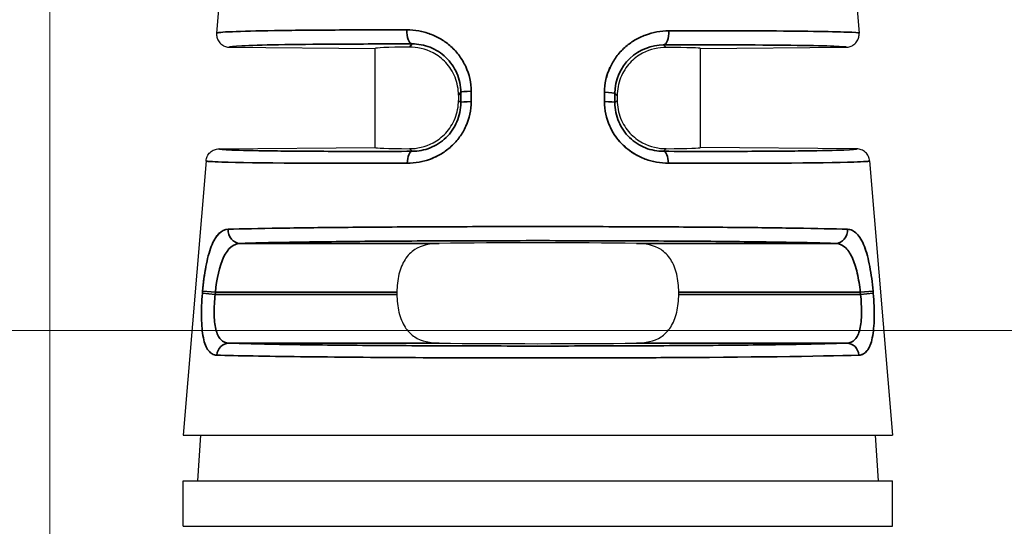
# Model space of a CAD drawing. Header units: millimetres. Extents: x 399 to 6076, y -1991 to 1602.
# Tile 134 of 256: x 4572 to 4587, y -369 to -361. Entities that reach past the tile are written whole.
import ezdxf

# ---------------------------------------------------------------- set-up
doc = ezdxf.new("R2010")
doc.units = ezdxf.units.MM
for name, color, linetype, lineweight in [('AM_5', 3, 'Continuous', 25), ('可見 (ISO)', 7, 'Continuous', 25), ('窄部可見 (ISO)', 7, 'Continuous', 35)]:
    doc.layers.add(name, color=color, linetype=linetype, lineweight=lineweight)
doc.styles.add('尺寸標註', font='romans.shx', dxfattribs={"bigfont": 'CHINESET.SHX'})
doc.dimstyles.new('CNS1$0', dxfattribs={"dimtxt": 2.5, "dimasz": 2.5, "dimexe": 1, "dimexo": 1, "dimgap": 1.5, "dimtad": 1, "dimtoh": 1, "dimdec": 1, "dimdsep": 46, "dimtxsty": '尺寸標註', "dimcen": 0, "dimclrd": 2, "dimclre": 2, "dimclrt": 1, "dimadec": 0, "dimazin": 2, "dimtp": 0.1, "dimtm": 0.1, "dimtfac": 0.71, "dimtdec": 1, "dimtmove": 0, "dimatfit": 0, "dimfxl": 0, "dimlwd": 13, "dimlwe": 13, "dimarcsym": 0})

# ---------------------------------------------------------------- blocks, each defined once
blk = doc.blocks.new('*D366')
at = {"layer": 'AM_5', "color": 2, "lineweight": 13}
for p, q in [((4572.085, -375.994), (4572.085, -306.144)), ((4689.402, -373.29), (4689.402, -306.144)), ((4686.902, -307.144), (4574.585, -307.144))]:
    blk.add_line(p, q, dxfattribs=at)
at = {"layer": 'AM_5', "color": 2}
for points in [[(4574.585, -306.728), (4574.585, -307.561), (4572.085, -307.144)], [(4686.902, -306.728), (4686.902, -307.561), (4689.402, -307.144)]]:
    blk.add_solid(points, dxfattribs=at)
at = {"layer": 'Defpoints', "color": 0}
for p in [(4572.085, -307.144), (4689.402, -374.29), (4572.085, -376.994)]:
    blk.add_point(p, dxfattribs=at)
at = {"layer": 'AM_5', "color": 1, "insert": (4630.743, -304.394), "char_height": 2.5, "attachment_point": 5, "style": '尺寸標註'}
blk.add_mtext('117.3', dxfattribs=at)
blk = doc.blocks.new('*D368')
at = {"layer": 'AM_5', "color": 2, "lineweight": 13}
for p, q in [((4623.303, -366.144), (4558.987, -366.144)), ((4559.987, -368.644), (4559.987, -382.194)), ((4565.975, -384.694), (4558.987, -384.694))]:
    blk.add_line(p, q, dxfattribs=at)
at = {"layer": 'AM_5', "color": 2}
for points in [[(4559.571, -368.644), (4560.404, -368.644), (4559.987, -366.144)], [(4559.571, -382.194), (4560.404, -382.194), (4559.987, -384.694)]]:
    blk.add_solid(points, dxfattribs=at)
at = {"layer": 'Defpoints', "color": 0}
for p in [(4624.303, -366.144), (4559.987, -384.694), (4566.975, -384.694)]:
    blk.add_point(p, dxfattribs=at)
at = {"layer": 'AM_5', "color": 1, "insert": (4557.237, -375.419), "char_height": 2.5, "attachment_point": 5, "rotation": 90, "style": '尺寸標註'}
blk.add_mtext('18.6', dxfattribs=at)

msp = doc.modelspace()

# ---------------------------------------------------------------- linework, layer by layer
at = {"layer": '可見 (ISO)'}
for p, q in [((4574.985, -357.534), (4574.649, -361.576)), ((4584.185, -357.534), (4584.521, -361.576)), ((4574.847, -361.793), (4577.085, -361.813)), ((4577.085, -363.334), (4577.085, -361.813)), ((4582.085, -361.813), (4584.323, -361.793)), ((4582.085, -363.334), (4582.085, -361.813)), ((4578.366, -362.529), (4578.366, -362.61)), ((4580.805, -362.537), (4580.805, -362.61)), ((4574.683, -363.355), (4577.085, -363.334)), ((4584.487, -363.355), (4582.085, -363.334)), ((4574.486, -363.539), (4574.135, -367.754)), ((4584.684, -363.539), (4585.035, -367.754)), ((4577.42, -365.556), (4577.42, -365.59)), ((4581.75, -365.59), (4581.75, -365.556)), ((4574.135, -367.754), (4585.035, -367.754)), ((4574.403, -367.754), (4574.354, -368.454)), ((4584.767, -367.754), (4584.816, -368.454)), ((4574.135, -368.454), (4585.035, -368.454)), ((4574.135, -369.154), (4574.135, -368.454)), ((4585.035, -369.154), (4585.035, -368.454)), ((4574.135, -369.154), (4585.035, -369.154))]:
    msp.add_line(p, q, dxfattribs=at)
for centre, major_axis, ratio, start_param, end_param in [((4579.585, -361.834), (2.5, -0.022), 0.017454, 2.47973, 3.141745), ((4579.585, -361.834), (2.5, 0.022), 0.013962, 6.283049, 6.945058), ((4579.585, -363.313), (-2.5, -0.022), 0.013962, 6.283049, 6.945058), ((4579.585, -363.313), (2.5, -0.022), 0.013962, 5.621312, 6.283322), ((4579.585, -364.834), (2.5, 0), 0.013964, 0.920346, 2.221246), ((4579.585, -366.313), (-2.5, 0), 0.013964, 0.920346, 2.221246)]:
    msp.add_ellipse(centre, major_axis=major_axis, ratio=ratio, start_param=start_param, end_param=end_param, dxfattribs=at)
for points, knots in [([(4574.649, -361.576), (4574.649, -361.577), (4574.648, -361.589), (4574.649, -361.616), (4574.651, -361.626), (4574.658, -361.657), (4574.666, -361.677), (4574.69, -361.718), (4574.708, -361.738), (4574.746, -361.766), (4574.766, -361.777), (4574.806, -361.79), (4574.826, -361.793), (4574.847, -361.793)], [0, 0, 0, 0, 0.000291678, 0.000291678, 0.000475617, 0.000475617, 0.000865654, 0.000865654, 0.001338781, 0.001338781, 0.001736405, 0.001736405, 0.002102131, 0.002102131, 0.002102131, 0.002102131]), ([(4584.323, -361.793), (4584.344, -361.793), (4584.364, -361.79), (4584.404, -361.777), (4584.424, -361.766), (4584.462, -361.738), (4584.48, -361.718), (4584.504, -361.677), (4584.512, -361.657), (4584.521, -361.616), (4584.523, -361.596), (4584.521, -361.576)], [-0.03297966, -0.03297966, -0.03297966, -0.03297966, -0.02690514, -0.02690514, -0.02030084, -0.02030084, -0.01244198, -0.01244198, -0.00596311, -0.00596311, -0.00000001, -0.00000001, -0.00000001, -0.00000001]), ([(4578.366, -362.529), (4578.366, -362.438), (4578.348, -362.342), (4578.278, -362.168), (4578.227, -362.09), (4578.116, -361.969), (4578.042, -361.914), (4577.858, -361.815), (4577.718, -361.789), (4577.613, -361.79)], [0.5796584, 0.5796584, 0.5796584, 0.5796584, 0.6069081, 0.6069081, 0.6341577, 0.6341577, 0.6611202, 0.6611202, 0.7119119, 0.7119119, 0.7119119, 0.7119119]), ([(4581.557, -361.796), (4581.452, -361.795), (4581.312, -361.821), (4581.128, -361.92), (4581.054, -361.976), (4580.943, -362.097), (4580.892, -362.175), (4580.822, -362.35), (4580.805, -362.446), (4580.805, -362.537)], [1.026939, 1.026939, 1.026939, 1.026939, 1.0777476, 1.0777476, 1.1047295, 1.1047295, 1.1319998, 1.1319998, 1.15927, 1.15927, 1.15927, 1.15927]), ([(4577.613, -363.351), (4577.718, -363.352), (4577.858, -363.326), (4578.041, -363.227), (4578.115, -363.171), (4578.226, -363.05), (4578.278, -362.972), (4578.348, -362.798), (4578.366, -362.701), (4578.366, -362.61)], [0.4472991, 0.4472991, 0.4472991, 0.4472991, 0.4980511, 0.4980511, 0.5249922, 0.5249922, 0.5523136, 0.5523136, 0.579635, 0.579635, 0.579635, 0.579635]), ([(4580.805, -362.61), (4580.805, -362.701), (4580.822, -362.798), (4580.892, -362.972), (4580.944, -363.05), (4581.055, -363.171), (4581.129, -363.227), (4581.312, -363.326), (4581.452, -363.352), (4581.557, -363.351)], [0, 0, 0, 0, 0.0273214, 0.0273214, 0.0546428, 0.0546428, 0.0815839, 0.0815839, 0.1323359, 0.1323359, 0.1323359, 0.1323359]), ([(4574.486, -363.539), (4574.488, -363.515), (4574.494, -363.492), (4574.515, -363.447), (4574.53, -363.426), (4574.568, -363.391), (4574.59, -363.378), (4574.636, -363.36), (4574.66, -363.355), (4574.683, -363.355)], [-0.02966708, -0.02966708, -0.02966708, -0.02966708, -0.02254998, -0.02254998, -0.01483365, -0.01483365, -0.0071175, -0.0071175, -0.00000007, -0.00000007, -0.00000007, -0.00000007]), ([(4584.684, -363.539), (4584.682, -363.515), (4584.676, -363.492), (4584.655, -363.447), (4584.64, -363.426), (4584.602, -363.391), (4584.58, -363.378), (4584.534, -363.36), (4584.51, -363.355), (4584.487, -363.355)], [0, 0, 0, 0, 0.00711713, 0.00711713, 0.01483349, 0.01483349, 0.02254967, 0.02254967, 0.02966712, 0.02966712, 0.02966712, 0.02966712]), ([(4578.071, -364.807), (4577.937, -364.808), (4577.793, -364.837), (4577.638, -364.937), (4577.582, -364.994), (4577.505, -365.115), (4577.472, -365.194), (4577.43, -365.369), (4577.42, -365.465), (4577.42, -365.556)], [1.0271092, 1.0271092, 1.0271092, 1.0271092, 1.0773536, 1.0773536, 1.1044127, 1.1044127, 1.1317666, 1.1317666, 1.1591204, 1.1591204, 1.1591204, 1.1591204]), ([(4581.75, -365.556), (4581.75, -365.465), (4581.74, -365.369), (4581.698, -365.194), (4581.666, -365.115), (4581.588, -364.994), (4581.532, -364.937), (4581.377, -364.837), (4581.234, -364.808), (4581.099, -364.807)], [0.5795602, 0.5795602, 0.5795602, 0.5795602, 0.606914, 0.606914, 0.6342679, 0.6342679, 0.661327, 0.661327, 0.7115715, 0.7115715, 0.7115715, 0.7115715]), ([(4577.42, -365.59), (4577.42, -365.682), (4577.43, -365.778), (4577.472, -365.953), (4577.505, -366.031), (4577.582, -366.153), (4577.638, -366.21), (4577.793, -366.31), (4577.937, -366.338), (4578.071, -366.34)], [0, 0, 0, 0, 0.0273538, 0.0273538, 0.0547077, 0.0547077, 0.0817668, 0.0817668, 0.1320113, 0.1320113, 0.1320113, 0.1320113]), ([(4581.099, -366.34), (4581.234, -366.338), (4581.377, -366.31), (4581.532, -366.21), (4581.588, -366.153), (4581.666, -366.031), (4581.698, -365.953), (4581.74, -365.778), (4581.75, -365.682), (4581.75, -365.59)], [0.447549, 0.447549, 0.447549, 0.447549, 0.4977934, 0.4977934, 0.5248525, 0.5248525, 0.5522064, 0.5522064, 0.5795602, 0.5795602, 0.5795602, 0.5795602])]:
    msp.add_open_spline(points, degree=3, knots=knots, dxfattribs=at)
at = {"layer": '窄部可見 (ISO)'}
for p, q in [((4577.613, -361.79), (4577.652, -361.742)), ((4581.518, -361.757), (4581.557, -361.796)), ((4578.401, -362.485), (4578.366, -362.529)), ((4578.401, -362.645), (4578.401, -362.485)), ((4578.56, -362.469), (4578.56, -362.629)), ((4580.61, -362.629), (4580.61, -362.485)), ((4580.769, -362.502), (4580.769, -362.645)), ((4580.805, -362.537), (4580.769, -362.502)), ((4578.366, -362.61), (4578.401, -362.645)), ((4580.769, -362.645), (4580.805, -362.61)), ((4577.655, -363.392), (4577.613, -363.351)), ((4581.557, -363.351), (4581.515, -363.392)), ((4575.01, -364.807), (4578.071, -364.807)), ((4581.099, -364.807), (4584.16, -364.807)), ((4574.431, -365.574), (4574.434, -365.54)), ((4574.626, -365.59), (4574.431, -365.574)), ((4574.629, -365.556), (4574.434, -365.54)), ((4574.626, -365.59), (4574.629, -365.556)), ((4577.42, -365.556), (4574.629, -365.556)), ((4584.541, -365.556), (4581.75, -365.556)), ((4584.541, -365.556), (4584.736, -365.54)), ((4584.541, -365.556), (4584.544, -365.59)), ((4584.544, -365.59), (4584.739, -365.574)), ((4584.736, -365.54), (4584.739, -365.574)), ((4574.626, -365.59), (4577.42, -365.59)), ((4581.75, -365.59), (4584.544, -365.59)), ((4578.071, -366.34), (4574.836, -366.34)), ((4584.335, -366.34), (4581.099, -366.34))]:
    msp.add_line(p, q, dxfattribs=at)
for centre, major_axis, ratio, start_param, end_param in [((4577.654, -361.542), (0, -0.2), 0.408152, 4.629744, 6.264066), ((4581.516, -361.557), (0, -0.2), 0.408157, 0.015295, 1.652802), ((4578.601, -362.485), (-0.2, 0), 0.084952, 4.917607, 6.269172), ((4580.569, -362.502), (0.2, 0), 0.084951, 0.014013, 1.365641), ((4578.601, -362.645), (-0.2, 0), 0.08494, 4.916991, 6.269172), ((4580.569, -362.645), (0.2, 0), 0.08494, 0.014013, 1.366194), ((4577.656, -363.592), (-0.001, 0.2), 0.393168, 0.015186, 1.486691), ((4581.514, -363.592), (0.001, 0.2), 0.393168, 4.796495, 6.267999), ((4575.01, -364.607), (0.006, -0.2), 0.916732, 4.59998, 6.248229), ((4584.16, -364.607), (-0.006, -0.2), 0.916732, 0.034956, 1.683206), ((4574.836, -366.54), (0.007, 0.2), 0.922876, 0.036264, 1.518658), ((4584.335, -366.54), (-0.007, 0.2), 0.922876, 4.764528, 6.246921)]:
    msp.add_ellipse(centre, major_axis=major_axis, ratio=ratio, start_param=start_param, end_param=end_param, dxfattribs=at)
for points, knots in [([(4574.649, -361.576), (4574.649, -361.576), (4574.65, -361.575), (4574.651, -361.574), (4574.654, -361.573), (4574.668, -361.569), (4574.691, -361.566), (4574.752, -361.56), (4574.813, -361.557), (4575.044, -361.547), (4575.266, -361.541), (4575.807, -361.533), (4576.125, -361.53), (4576.817, -361.526), (4577.19, -361.525), (4577.572, -361.525)], [0.000061, 0.000061, 0.000061, 0.000061, 0.015625, 0.015625, 0.03125, 0.0625, 0.125, 0.125, 0.25, 0.25, 0.5, 0.5, 0.75, 0.75, 1, 1, 1, 1]), ([(4577.572, -361.525), (4577.634, -361.525), (4577.725, -361.534), (4577.814, -361.554), (4577.873, -361.57), (4577.901, -361.579), (4577.99, -361.612), (4578.047, -361.639), (4578.153, -361.703), (4578.202, -361.739), (4578.298, -361.826), (4578.342, -361.873), (4578.417, -361.976), (4578.449, -362.03), (4578.532, -362.21), (4578.56, -362.336), (4578.56, -362.469)], [0, 0, 0, 0, 0.125, 0.1875, 0.1875, 0.25, 0.25, 0.375, 0.375, 0.5, 0.5, 0.625, 0.625, 0.75, 0.75, 1, 1, 1, 1]), ([(4580.61, -362.485), (4580.61, -362.419), (4580.617, -362.354), (4580.645, -362.227), (4580.667, -362.164), (4580.721, -362.047), (4580.753, -361.991), (4580.81, -361.915), (4580.83, -361.89), (4580.874, -361.842), (4580.897, -361.819), (4580.968, -361.756), (4581.018, -361.719), (4581.098, -361.67), (4581.125, -361.656), (4581.182, -361.628), (4581.212, -361.616), (4581.355, -361.562), (4581.474, -361.541), (4581.598, -361.541)], [0, 0, 0, 0, 0.125, 0.125, 0.25, 0.25, 0.375, 0.375, 0.4375, 0.4375, 0.5, 0.5, 0.625, 0.625, 0.6875, 0.6875, 0.75, 0.75, 1, 1, 1, 1]), ([(4581.598, -361.541), (4581.99, -361.54), (4582.37, -361.54), (4582.718, -361.541), (4582.746, -361.541), (4582.773, -361.541), (4582.8, -361.541), (4583.117, -361.542), (4583.406, -361.544), (4583.653, -361.547), (4583.681, -361.547), (4583.708, -361.547), (4583.735, -361.548), (4583.965, -361.551), (4584.154, -361.554), (4584.288, -361.559), (4584.301, -361.559), (4584.313, -361.559), (4584.325, -361.56), (4584.452, -361.565), (4584.52, -361.57), (4584.521, -361.576)], [0, 0, 0, 0, 0.25, 0.25, 0.25, 0.269583, 0.269583, 0.269583, 0.5, 0.5, 0.5, 0.526011, 0.526011, 0.526011, 0.75, 0.75, 0.75, 0.771014, 0.771014, 0.771014, 1, 1, 1, 1]), ([(4574.847, -361.793), (4574.847, -361.785), (4574.911, -361.778), (4575.035, -361.772), (4575.163, -361.765), (4575.354, -361.759), (4575.601, -361.755), (4575.849, -361.75), (4576.152, -361.747), (4576.499, -361.745), (4576.845, -361.743), (4577.235, -361.742), (4577.652, -361.742)], [0, 0, 0, 0, 0.245499, 0.245499, 0.245499, 0.496999, 0.496999, 0.496999, 0.7485, 0.7485, 0.7485, 1, 1, 1, 1]), ([(4577.652, -361.742), (4577.745, -361.742), (4577.84, -361.759), (4577.928, -361.794), (4578.017, -361.829), (4578.101, -361.882), (4578.171, -361.949), (4578.242, -362.017), (4578.3, -362.1), (4578.34, -362.192), (4578.38, -362.283), (4578.401, -362.384), (4578.401, -362.485)], [0, 0, 0, 0, 0.25, 0.25, 0.25, 0.5, 0.5, 0.5, 0.75, 0.75, 0.75, 1, 1, 1, 1]), ([(4580.769, -362.502), (4580.77, -362.296), (4580.857, -362.101), (4581.142, -361.829), (4581.332, -361.757), (4581.518, -361.757)], [0, 0, 0, 0, 0.5, 0.5, 1, 1, 1, 1]), ([(4581.518, -361.757), (4581.935, -361.756), (4582.325, -361.756), (4582.672, -361.757), (4583.018, -361.758), (4583.322, -361.761), (4583.569, -361.764), (4583.816, -361.767), (4584.008, -361.771), (4584.135, -361.776), (4584.26, -361.781), (4584.323, -361.787), (4584.323, -361.793)], [0, 0, 0, 0, 0.2515, 0.2515, 0.2515, 0.503001, 0.503001, 0.503001, 0.754501, 0.754501, 0.754501, 1, 1, 1, 1]), ([(4580.696, -362.1), (4580.695, -362.102), (4580.694, -362.104), (4580.638, -362.226), (4580.61, -362.352), (4580.61, -362.485)], [0.7460208, 0.7460208, 0.7460208, 0.7460208, 0.75, 0.75, 1, 1, 1, 1]), ([(4578.56, -362.629), (4578.561, -362.76), (4578.533, -362.887), (4578.453, -363.065), (4578.421, -363.12), (4578.346, -363.223), (4578.302, -363.273), (4578.208, -363.358), (4578.158, -363.396), (4578.078, -363.445), (4578.05, -363.46), (4577.994, -363.487), (4577.963, -363.5), (4577.82, -363.554), (4577.701, -363.575), (4577.578, -363.576)], [0, 0, 0, 0, 0.25, 0.25, 0.375, 0.375, 0.5, 0.5, 0.625, 0.625, 0.6875, 0.6875, 0.75, 0.75, 1, 1, 1, 1]), ([(4578.401, -362.645), (4578.401, -362.745), (4578.381, -362.846), (4578.342, -362.938), (4578.303, -363.029), (4578.246, -363.113), (4578.175, -363.182), (4578.104, -363.251), (4578.02, -363.304), (4577.93, -363.34), (4577.841, -363.375), (4577.747, -363.392), (4577.655, -363.392)], [0, 0, 0, 0, 0.25, 0.25, 0.25, 0.5, 0.5, 0.5, 0.75, 0.75, 0.75, 1, 1, 1, 1]), ([(4581.592, -363.576), (4581.531, -363.576), (4581.47, -363.57), (4581.381, -363.554), (4581.351, -363.547), (4581.293, -363.531), (4581.265, -363.522), (4581.175, -363.488), (4581.118, -363.461), (4581.011, -363.395), (4580.962, -363.359), (4580.818, -363.226), (4580.743, -363.124), (4580.636, -362.885), (4580.609, -362.759), (4580.61, -362.629)], [0, 0, 0, 0, 0.125, 0.125, 0.1875, 0.1875, 0.25, 0.25, 0.375, 0.375, 0.5, 0.5, 0.75, 0.75, 1, 1, 1, 1]), ([(4580.61, -362.629), (4580.609, -362.76), (4580.637, -362.887), (4580.717, -363.065), (4580.749, -363.12), (4580.824, -363.223), (4580.868, -363.273), (4580.962, -363.358), (4581.012, -363.396), (4581.086, -363.441), (4581.107, -363.453), (4581.129, -363.464)], [0, 0, 0, 0, 0.25, 0.25, 0.375, 0.375, 0.5, 0.5, 0.625, 0.625, 0.6732156, 0.6732156, 0.6732156, 0.6732156]), ([(4581.515, -363.392), (4581.424, -363.392), (4581.328, -363.375), (4581.239, -363.34), (4581.15, -363.304), (4581.066, -363.25), (4580.995, -363.182), (4580.924, -363.113), (4580.866, -363.029), (4580.828, -362.937), (4580.789, -362.845), (4580.769, -362.745), (4580.769, -362.645)], [0, 0, 0, 0, 0.25, 0.25, 0.25, 0.5, 0.5, 0.5, 0.75, 0.75, 0.75, 1, 1, 1, 1]), ([(4577.655, -363.392), (4577.214, -363.394), (4576.801, -363.394), (4576.433, -363.393), (4576.066, -363.391), (4575.744, -363.389), (4575.481, -363.386), (4575.219, -363.383), (4575.016, -363.378), (4574.881, -363.373), (4574.749, -363.368), (4574.683, -363.362), (4574.683, -363.355)], [0, 0, 0, 0, 0.2515, 0.2515, 0.2515, 0.503, 0.503, 0.503, 0.7545, 0.7545, 0.7545, 1, 1, 1, 1]), ([(4584.487, -363.355), (4584.487, -363.362), (4584.421, -363.368), (4584.289, -363.373), (4584.154, -363.378), (4583.951, -363.383), (4583.689, -363.386), (4583.426, -363.389), (4583.104, -363.391), (4582.737, -363.393), (4582.369, -363.394), (4581.956, -363.394), (4581.515, -363.392)], [0, 0, 0, 0, 0.2455, 0.2455, 0.2455, 0.497, 0.497, 0.497, 0.7485, 0.7485, 0.7485, 1, 1, 1, 1]), ([(4577.578, -363.576), (4576.335, -363.579), (4575.206, -363.573), (4574.73, -363.557), (4574.571, -363.552), (4574.485, -363.546), (4574.486, -363.539)], [0, 0, 0, 0, 0.75, 0.75, 0.75, 1, 1, 1, 1]), ([(4577.872, -363.532), (4577.893, -363.526), (4577.913, -363.519), (4577.972, -363.497), (4578.007, -363.482), (4578.041, -363.464)], [0.2042751, 0.2042751, 0.2042751, 0.2042751, 0.25, 0.25, 0.3262799, 0.3262799, 0.3262799, 0.3262799]), ([(4584.684, -363.539), (4584.685, -363.546), (4584.599, -363.552), (4584.44, -363.557), (4583.964, -363.573), (4582.835, -363.579), (4581.592, -363.576)], [0, 0, 0, 0, 0.25, 0.25, 0.25, 1, 1, 1, 1]), ([(4574.434, -365.54), (4574.439, -365.474), (4574.446, -365.41), (4574.463, -365.284), (4574.473, -365.221), (4574.495, -365.104), (4574.507, -365.049), (4574.535, -364.946), (4574.55, -364.897), (4574.583, -364.812), (4574.601, -364.774), (4574.63, -364.725), (4574.64, -364.71), (4574.661, -364.683), (4574.672, -364.67), (4574.726, -364.615), (4574.774, -364.592), (4574.828, -364.59)], [0, 0, 0, 0, 0.125, 0.125, 0.25, 0.25, 0.375, 0.375, 0.5, 0.5, 0.625, 0.625, 0.6875, 0.6875, 0.75, 0.75, 1, 1, 1, 1]), ([(4574.696, -364.646), (4574.691, -364.65), (4574.687, -364.654), (4574.667, -364.675), (4574.652, -364.692), (4574.639, -364.713)], [0.224464, 0.224464, 0.224464, 0.224464, 0.25, 0.25, 0.3353831, 0.3353831, 0.3353831, 0.3353831]), ([(4574.828, -364.59), (4575.033, -364.584), (4575.304, -364.578), (4575.619, -364.573), (4575.65, -364.573), (4575.683, -364.572), (4575.715, -364.572), (4576.025, -364.567), (4576.373, -364.563), (4576.741, -364.56), (4576.796, -364.56), (4576.851, -364.559), (4576.907, -364.559), (4577.292, -364.555), (4577.696, -364.553), (4578.101, -364.551), (4578.149, -364.551), (4578.196, -364.551), (4578.243, -364.551), (4578.697, -364.549), (4579.151, -364.548), (4579.588, -364.548), (4580.024, -364.548), (4580.477, -364.549), (4580.93, -364.551), (4580.977, -364.551), (4581.023, -364.551), (4581.069, -364.551), (4581.475, -364.553), (4581.88, -364.555), (4582.265, -364.559), (4582.32, -364.559), (4582.375, -364.56), (4582.429, -364.56), (4582.798, -364.563), (4583.146, -364.567), (4583.456, -364.572), (4583.488, -364.572), (4583.52, -364.573), (4583.551, -364.573), (4583.866, -364.578), (4584.137, -364.584), (4584.342, -364.59)], [0, 0, 0, 0, 0.113583, 0.113583, 0.113583, 0.125, 0.125, 0.125, 0.233788, 0.233788, 0.233788, 0.25, 0.25, 0.25, 0.361916, 0.361916, 0.361916, 0.375, 0.375, 0.375, 0.5, 0.5, 0.5, 0.625, 0.625, 0.625, 0.637758, 0.637758, 0.637758, 0.75, 0.75, 0.75, 0.766016, 0.766016, 0.766016, 0.875, 0.875, 0.875, 0.886328, 0.886328, 0.886328, 1, 1, 1, 1]), ([(4584.342, -364.59), (4584.369, -364.591), (4584.395, -364.597), (4584.443, -364.62), (4584.465, -364.636), (4584.51, -364.682), (4584.531, -364.71), (4584.569, -364.775), (4584.587, -364.811), (4584.621, -364.899), (4584.636, -364.947), (4584.663, -365.049), (4584.675, -365.103), (4584.709, -365.283), (4584.725, -365.408), (4584.736, -365.54)], [0, 0, 0, 0, 0.125, 0.125, 0.25, 0.25, 0.375, 0.375, 0.5, 0.5, 0.625, 0.625, 0.75, 0.75, 1, 1, 1, 1]), ([(4574.629, -365.556), (4574.651, -365.352), (4574.692, -365.158), (4574.82, -364.883), (4574.908, -364.809), (4575.01, -364.807)], [0, 0, 0, 0, 0.5, 0.5, 1, 1, 1, 1]), ([(4575.01, -364.807), (4575.203, -364.8), (4575.46, -364.795), (4576.082, -364.784), (4576.447, -364.78), (4577.254, -364.772), (4577.696, -364.77), (4578.62, -364.766), (4579.103, -364.765), (4580.067, -364.765), (4580.55, -364.766), (4581.474, -364.77), (4581.916, -364.772), (4582.723, -364.78), (4583.088, -364.784), (4583.71, -364.795), (4583.967, -364.8), (4584.16, -364.807)], [0, 0, 0, 0, 0.125, 0.125, 0.25, 0.25, 0.375, 0.375, 0.5, 0.5, 0.625, 0.625, 0.75, 0.75, 0.875, 0.875, 1, 1, 1, 1]), ([(4584.16, -364.807), (4584.211, -364.808), (4584.259, -364.827), (4584.302, -364.863), (4584.344, -364.899), (4584.382, -364.953), (4584.414, -365.021), (4584.446, -365.089), (4584.472, -365.172), (4584.493, -365.264), (4584.515, -365.356), (4584.531, -365.456), (4584.541, -365.556)], [0, 0, 0, 0, 0.25, 0.25, 0.25, 0.5, 0.5, 0.5, 0.75, 0.75, 0.75, 1, 1, 1, 1]), ([(4584.689, -365.179), (4584.688, -365.174), (4584.687, -365.168), (4584.675, -365.104), (4584.663, -365.049), (4584.636, -364.946), (4584.62, -364.897), (4584.587, -364.812), (4584.569, -364.774), (4584.544, -364.732), (4584.538, -364.722), (4584.532, -364.713)], [0.2380254, 0.2380254, 0.2380254, 0.2380254, 0.25, 0.25, 0.375, 0.375, 0.5, 0.5, 0.625, 0.625, 0.6640596, 0.6640596, 0.6640596, 0.6640596]), ([(4574.652, -366.524), (4574.626, -366.523), (4574.603, -366.517), (4574.571, -366.5), (4574.561, -366.492), (4574.542, -366.476), (4574.533, -366.466), (4574.506, -366.432), (4574.49, -366.404), (4574.464, -366.338), (4574.454, -366.301), (4574.427, -366.168), (4574.418, -366.066), (4574.414, -365.828), (4574.42, -365.703), (4574.431, -365.574)], [0, 0, 0, 0, 0.125, 0.125, 0.1875, 0.1875, 0.25, 0.25, 0.375, 0.375, 0.5, 0.5, 0.75, 0.75, 1, 1, 1, 1]), ([(4584.739, -365.574), (4584.75, -365.704), (4584.756, -365.83), (4584.753, -366.007), (4584.75, -366.062), (4584.741, -366.165), (4584.734, -366.214), (4584.716, -366.3), (4584.706, -366.338), (4584.686, -366.388), (4584.679, -366.403), (4584.663, -366.431), (4584.655, -366.444), (4584.612, -366.499), (4584.569, -366.522), (4584.518, -366.524)], [0, 0, 0, 0, 0.25, 0.25, 0.375, 0.375, 0.5, 0.5, 0.625, 0.625, 0.6875, 0.6875, 0.75, 0.75, 1, 1, 1, 1]), ([(4574.836, -366.34), (4574.787, -366.339), (4574.744, -366.32), (4574.711, -366.284), (4574.677, -366.248), (4574.652, -366.193), (4574.636, -366.125), (4574.62, -366.056), (4574.612, -365.972), (4574.611, -365.88), (4574.61, -365.789), (4574.615, -365.689), (4574.626, -365.59)], [0, 0, 0, 0, 0.25, 0.25, 0.25, 0.5, 0.5, 0.5, 0.75, 0.75, 0.75, 1, 1, 1, 1]), ([(4584.544, -365.59), (4584.555, -365.69), (4584.561, -365.79), (4584.559, -365.881), (4584.558, -365.972), (4584.55, -366.056), (4584.534, -366.125), (4584.518, -366.194), (4584.493, -366.248), (4584.459, -366.284), (4584.425, -366.321), (4584.383, -366.339), (4584.335, -366.34)], [0, 0, 0, 0, 0.25, 0.25, 0.25, 0.5, 0.5, 0.5, 0.75, 0.75, 0.75, 1, 1, 1, 1]), ([(4574.494, -366.409), (4574.496, -366.411), (4574.497, -366.414), (4574.501, -366.42), (4574.503, -366.424), (4574.505, -366.427)], [0.67507453, 0.67507453, 0.67507453, 0.67507453, 0.6875, 0.6875, 0.70282757, 0.70282757, 0.70282757, 0.70282757]), ([(4584.335, -366.34), (4584.14, -366.347), (4583.878, -366.353), (4583.236, -366.364), (4582.858, -366.369), (4582.019, -366.376), (4581.558, -366.379), (4580.593, -366.383), (4580.089, -366.384), (4579.081, -366.384), (4578.577, -366.383), (4577.612, -366.379), (4577.151, -366.376), (4576.312, -366.369), (4575.934, -366.364), (4575.293, -366.353), (4575.03, -366.347), (4574.836, -366.34)], [0, 0, 0, 0, 0.125, 0.125, 0.25, 0.25, 0.375, 0.375, 0.5, 0.5, 0.625, 0.625, 0.75, 0.75, 0.875, 0.875, 1, 1, 1, 1]), ([(4584.518, -366.524), (4584.544, -366.523), (4584.567, -366.517), (4584.599, -366.5), (4584.609, -366.492), (4584.629, -366.476), (4584.637, -366.466), (4584.657, -366.441), (4584.667, -366.426), (4584.676, -366.409)], [0, 0, 0, 0, 0.125, 0.125, 0.1875, 0.1875, 0.25, 0.25, 0.324412, 0.324412, 0.324412, 0.324412]), ([(4584.518, -366.524), (4583.924, -366.543), (4582.762, -366.556), (4581.546, -366.562), (4581.358, -366.564), (4581.168, -366.564), (4580.979, -366.565), (4580.507, -366.567), (4580.034, -366.568), (4579.581, -366.568), (4578.37, -366.568), (4577.006, -366.561), (4575.938, -366.548), (4575.407, -366.542), (4574.955, -366.533), (4574.652, -366.524)], [0, 0, 0, 0, 0.324773, 0.324773, 0.324773, 0.375, 0.375, 0.375, 0.5, 0.5, 0.5, 0.834128, 0.834128, 0.834128, 1, 1, 1, 1])]:
    msp.add_open_spline(points, degree=3, knots=knots, dxfattribs=at)
msp.add_open_spline([(4574.481, -365.179), (4574.46, -365.294), (4574.444, -365.414), (4574.434, -365.54)], degree=3, dxfattribs=at)

# ---------------------------------------------------------------- dimensions: what is measured, and where the dimension line sits
at = {"layer": 'AM_5'}
dim = msp.add_linear_dim(base=(4572.085, -307.144), p1=(4689.402, -374.29), p2=(4572.085, -376.994), dimstyle='CNS1$0', override={"dimfxl": 4, "dimarcsym": 1}, dxfattribs=at)
dim.commit()
dim.dimension.update_dxf_attribs({"geometry": '*D366', "text_midpoint": (4630.743, -304.394)})
dim = msp.add_linear_dim(base=(4559.98719134, -384.694231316), p1=(4624.303201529, -366.144231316), p2=(4566.975039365, -384.694231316), angle=90, dimstyle='CNS1$0', override={"dimfxl": 4, "dimarcsym": 1}, dxfattribs=at)
dim.commit()
dim.dimension.update_dxf_attribs({"geometry": '*D368', "text_midpoint": (4557.23719134, -375.419231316)})

doc.saveas('drawing.dxf')
